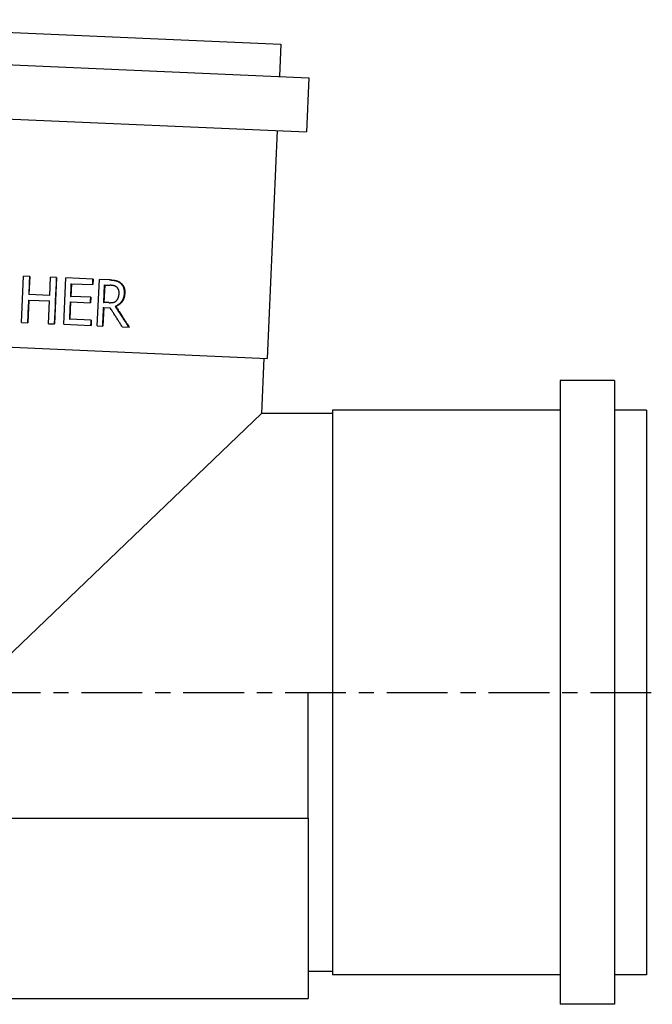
# Model space of a CAD drawing. Extents: x -0.04 to 9.92, y -2.42 to 5.22.
# Tile 11 of 11: x 5.01 to 9.92, y -2.42 to 5.22. Entities that reach past the tile are written whole.
import ezdxf

# ---------------------------------------------------------------- set-up
doc = ezdxf.new("R2010")
doc.units = 0
doc.header["$MEASUREMENT"] = 0
doc.linetypes.add('CHAIN', pattern=[0.7087, 0.4724, -0.0591, 0.1181, -0.0591])
doc.layers.get('0').update_dxf_attribs({"linetype": 'CONTINUOUS'})

msp = doc.modelspace()

# ---------------------------------------------------------------- linework, layer by layer
for p, q in [((2.6609, 5.2207), (7.0367, 5.0297)), ((2.4202, 4.981), (7.2556, 4.7699)), ((7.0367, 5.0297), (7.0258, 4.7799)), ((7.2556, 4.7699), (7.2372, 4.3503)), ((2.4018, 4.5614), (7.2372, 4.3503)), ((7.0075, 4.3603), (6.9303, 2.592)), ((5.0231, 2.871), (5.0388, 3.2307)), ((5.0862, 3.2286), (5.0388, 3.2307)), ((5.0862, 3.2286), (5.08, 3.0875)), ((5.2427, 3.0804), (5.2489, 3.2215)), ((5.2954, 3.2195), (5.2489, 3.2215)), ((5.2954, 3.2195), (5.2797, 2.8598)), ((5.3501, 2.8567), (5.3658, 3.2164)), ((5.5786, 3.2071), (5.3658, 3.2164)), ((5.4098, 3.1718), (5.4055, 3.0733)), ((5.4068, 3.172), (5.4098, 3.1718)), ((5.4098, 3.1718), (5.5768, 3.1645)), ((5.5786, 3.2071), (5.5768, 3.1645)), ((5.6114, 2.8453), (5.6271, 3.205)), ((5.7115, 3.2013), (5.6271, 3.205)), ((5.6649, 3.1619), (5.659, 3.0266)), ((5.669, 3.1617), (5.6631, 3.0265)), ((5.6649, 3.1619), (5.669, 3.1617)), ((5.669, 3.1617), (5.7121, 3.1598)), ((5.0786, 3.0876), (5.08, 3.0875)), ((5.2427, 3.0804), (5.08, 3.0875)), ((5.4025, 3.0735), (5.4055, 3.0733)), ((5.5614, 3.0665), (5.4055, 3.0733)), ((5.5614, 3.0665), (5.5595, 3.024)), ((5.0782, 3.045), (5.0705, 2.8689)), ((5.0767, 3.045), (5.0782, 3.045)), ((5.0782, 3.045), (5.2409, 3.0379)), ((5.2332, 2.8618), (5.2409, 3.0379)), ((5.4036, 3.0308), (5.3978, 2.8973)), ((5.4007, 3.0309), (5.4036, 3.0308)), ((5.4036, 3.0308), (5.5595, 3.024)), ((5.6614, 2.9865), (5.6552, 2.8434)), ((5.6573, 2.9867), (5.6614, 2.9865)), ((5.659, 3.0266), (5.6631, 3.0265)), ((5.6614, 2.9865), (5.711, 2.9844)), ((5.7012, 3.0248), (5.6631, 3.0265)), ((5.7498, 2.9961), (5.7544, 2.9959)), ((5.0231, 2.871), (5.0705, 2.8689)), ((5.2332, 2.8618), (5.2797, 2.8598)), ((5.3501, 2.8567), (5.5629, 2.8474)), ((5.3948, 2.8974), (5.3978, 2.8973)), ((5.5648, 2.89), (5.3978, 2.8973)), ((5.5648, 2.89), (5.5629, 2.8474)), ((5.6114, 2.8453), (5.6552, 2.8434)), ((5.8057, 2.8368), (5.8597, 2.8345)), ((2.5544, 2.783), (6.9303, 2.592)), ((6.9053, 2.5931), (6.8866, 2.165)), ((9.2075, 2.42), (9.2075, -2.42)), ((9.6275, 2.42), (9.2075, 2.42)), ((9.6275, 2.42), (9.6275, -2.42)), ((4.625, 0), (6.8866, 2.165)), ((7.4375, 2.165), (6.8866, 2.165)), ((7.4375, 2.19), (7.4375, -2.19)), ((9.2075, 2.19), (7.4375, 2.19)), ((9.8775, 2.19), (9.6275, 2.19)), ((9.8775, 2.19), (9.8775, -2.19)), ((7.25, -0.9764), (7.25, 0)), ((2.5, -0.9764), (7.25, -0.9764)), ((7.25, -0.9764), (7.25, -2.375)), ((7.4375, -2.165), (7.25, -2.165)), ((9.2075, -2.19), (7.4375, -2.19)), ((9.8775, -2.19), (9.6275, -2.19)), ((2.5, -2.375), (7.25, -2.375)), ((9.6275, -2.42), (9.2075, -2.42))]:
    msp.add_line(p, q)
at = {"linetype": 'CHAIN'}
msp.add_line((-0.045, 0), (9.9225, 0), dxfattribs=at)
for points in [[(5.0847, 3.2287), (5.0827, 3.1816), (5.0806, 3.1346), (5.0786, 3.0876)], [(5.293, 3.2196), (5.2877, 3.0997), (5.2825, 2.9798), (5.2773, 2.8599)], [(5.4068, 3.172), (5.4054, 3.1391), (5.4039, 3.1063), (5.4025, 3.0735)], [(5.0767, 3.045), (5.0741, 2.9864), (5.0716, 2.9277), (5.069, 2.869)], [(5.4007, 3.0309), (5.3987, 2.9864), (5.3968, 2.9419), (5.3948, 2.8974)], [(5.6573, 2.9867), (5.6552, 2.939), (5.6531, 2.8913), (5.651, 2.8436)]]:
    msp.add_open_spline(points, degree=3)
for points, knots in [([(5.5749, 3.2073), (5.5748, 3.2049), (5.5747, 3.2025), (5.5746, 3.2002), (5.5746, 3.1996), (5.5746, 3.199), (5.5745, 3.1984), (5.5745, 3.1972), (5.5744, 3.196), (5.5744, 3.1948), (5.5743, 3.1931), (5.5742, 3.1913), (5.5742, 3.1895), (5.5741, 3.1889), (5.5741, 3.1883), (5.5741, 3.1878), (5.574, 3.186), (5.5739, 3.1842), (5.5739, 3.1824), (5.5738, 3.1813), (5.5737, 3.1801), (5.5737, 3.1789), (5.5737, 3.1783), (5.5736, 3.1777), (5.5736, 3.1771), (5.5734, 3.173), (5.5733, 3.1688), (5.5731, 3.1647)], [0, 0, 0, 0, 0.0180311, 0.0180311, 0.0180311, 0.0225389, 0.0225389, 0.0225389, 0.0315545, 0.0315545, 0.0315545, 0.0450778, 0.0450778, 0.0450778, 0.0495856, 0.0495856, 0.0495856, 0.0631089, 0.0631089, 0.0631089, 0.0721245, 0.0721245, 0.0721245, 0.0766323, 0.0766323, 0.0766323, 0.1081867, 0.1081867, 0.1081867, 0.1081867]), ([(5.7072, 3.2015), (5.7103, 3.2014), (5.7133, 3.2012), (5.7162, 3.201), (5.7184, 3.2009), (5.7205, 3.2007), (5.7226, 3.2005), (5.7233, 3.2005), (5.724, 3.2004), (5.7247, 3.2004), (5.726, 3.2002), (5.7274, 3.2001), (5.7287, 3.2), (5.7293, 3.1999), (5.73, 3.1998), (5.7307, 3.1998), (5.732, 3.1996), (5.7332, 3.1995), (5.7345, 3.1993), (5.7351, 3.1992), (5.7357, 3.1992), (5.7364, 3.1991), (5.7376, 3.1989), (5.7388, 3.1987), (5.74, 3.1986), (5.7406, 3.1985), (5.7412, 3.1984), (5.7418, 3.1983), (5.7426, 3.1982), (5.7435, 3.198), (5.7444, 3.1979), (5.7446, 3.1978), (5.7449, 3.1978), (5.7452, 3.1977), (5.7458, 3.1976), (5.7463, 3.1975), (5.7469, 3.1974), (5.7472, 3.1974), (5.7474, 3.1973), (5.7477, 3.1973), (5.7481, 3.1972), (5.7485, 3.1971), (5.7489, 3.197), (5.7491, 3.197), (5.7492, 3.197), (5.7493, 3.197), (5.7496, 3.1969), (5.7499, 3.1968), (5.7501, 3.1968), (5.7503, 3.1968), (5.7504, 3.1967), (5.7505, 3.1967), (5.7507, 3.1967), (5.7509, 3.1966), (5.7511, 3.1966), (5.7513, 3.1965), (5.7515, 3.1965), (5.7517, 3.1965), (5.7518, 3.1964), (5.7518, 3.1964), (5.7519, 3.1964), (5.752, 3.1964), (5.7522, 3.1964), (5.7523, 3.1963), (5.7524, 3.1963), (5.7524, 3.1963), (5.7525, 3.1963), (5.7526, 3.1963), (5.7527, 3.1962), (5.7529, 3.1962), (5.7529, 3.1962), (5.753, 3.1962), (5.7531, 3.1962), (5.7532, 3.1961), (5.7533, 3.1961), (5.7534, 3.1961), (5.7535, 3.1961), (5.7536, 3.196), (5.7536, 3.196), (5.7538, 3.196), (5.7539, 3.196), (5.754, 3.1959), (5.7541, 3.1959), (5.7541, 3.1959), (5.7542, 3.1959), (5.7543, 3.1959), (5.7545, 3.1958), (5.7546, 3.1958), (5.7547, 3.1958), (5.7547, 3.1958), (5.7548, 3.1958), (5.7549, 3.1957), (5.755, 3.1957), (5.7552, 3.1957), (5.7552, 3.1956), (5.7553, 3.1956), (5.7553, 3.1956), (5.7555, 3.1956), (5.7557, 3.1955), (5.7559, 3.1955), (5.756, 3.1954), (5.7562, 3.1954), (5.7563, 3.1954), (5.7565, 3.1953), (5.7568, 3.1952), (5.7571, 3.1952), (5.7572, 3.1951), (5.7573, 3.1951), (5.7574, 3.195), (5.7578, 3.1949), (5.7582, 3.1948), (5.7586, 3.1947), (5.7588, 3.1946), (5.7591, 3.1946), (5.7593, 3.1945), (5.7598, 3.1943), (5.7603, 3.1942), (5.7608, 3.194), (5.761, 3.1939), (5.7613, 3.1938), (5.7615, 3.1937), (5.7623, 3.1935), (5.763, 3.1932), (5.7638, 3.1929), (5.7643, 3.1928), (5.7647, 3.1926), (5.7652, 3.1924), (5.7662, 3.192), (5.7672, 3.1916), (5.7682, 3.1911), (5.7686, 3.1909), (5.7691, 3.1907), (5.7696, 3.1905), (5.771, 3.1898), (5.7725, 3.189), (5.7739, 3.1883), (5.7748, 3.1878), (5.7758, 3.1872), (5.7767, 3.1867), (5.7786, 3.1855), (5.7804, 3.1843), (5.7823, 3.1831), (5.7841, 3.1818), (5.7859, 3.1804), (5.7877, 3.179)], [0, 0, 0, 0, 0.166667, 0.166667, 0.166667, 0.291667, 0.291667, 0.291667, 0.333333, 0.333333, 0.333333, 0.416667, 0.416667, 0.416667, 0.458333, 0.458333, 0.458333, 0.541667, 0.541667, 0.541667, 0.583333, 0.583333, 0.583333, 0.666667, 0.666667, 0.666667, 0.708333, 0.708333, 0.708333, 0.770833, 0.770833, 0.770833, 0.791667, 0.791667, 0.791667, 0.833333, 0.833333, 0.833333, 0.854167, 0.854167, 0.854167, 0.885417, 0.885417, 0.885417, 0.895833, 0.895833, 0.895833, 0.916667, 0.916667, 0.916667, 0.927083, 0.927083, 0.927083, 0.942708, 0.942708, 0.942708, 0.958333, 0.958333, 0.958333, 0.963542, 0.963542, 0.963542, 0.973958, 0.973958, 0.973958, 0.979167, 0.979167, 0.979167, 0.989583, 0.989583, 0.989583, 0.994792, 0.994792, 0.994792, 1.005208, 1.005208, 1.005208, 1.010417, 1.010417, 1.010417, 1.020833, 1.020833, 1.020833, 1.026042, 1.026042, 1.026042, 1.036458, 1.036458, 1.036458, 1.041667, 1.041667, 1.041667, 1.052083, 1.052083, 1.052083, 1.057292, 1.057292, 1.057292, 1.072917, 1.072917, 1.072917, 1.083333, 1.083333, 1.083333, 1.104167, 1.104167, 1.104167, 1.114583, 1.114583, 1.114583, 1.145833, 1.145833, 1.145833, 1.166667, 1.166667, 1.166667, 1.208333, 1.208333, 1.208333, 1.229167, 1.229167, 1.229167, 1.291667, 1.291667, 1.291667, 1.333333, 1.333333, 1.333333, 1.416667, 1.416667, 1.416667, 1.458333, 1.458333, 1.458333, 1.583333, 1.583333, 1.583333, 1.666667, 1.666667, 1.666667, 1.833333, 1.833333, 1.833333, 2, 2, 2, 2]), ([(5.7115, 3.2013), (5.7146, 3.2012), (5.7176, 3.201), (5.7206, 3.2008), (5.7227, 3.2007), (5.7249, 3.2005), (5.727, 3.2003), (5.7291, 3.2002), (5.7311, 3.2), (5.7331, 3.1998), (5.7338, 3.1997), (5.7344, 3.1996), (5.7351, 3.1996), (5.7364, 3.1994), (5.7377, 3.1993), (5.7389, 3.1991), (5.7396, 3.199), (5.7402, 3.199), (5.7408, 3.1989), (5.742, 3.1987), (5.7433, 3.1985), (5.7445, 3.1984), (5.7451, 3.1983), (5.7456, 3.1982), (5.7462, 3.1981), (5.7471, 3.198), (5.748, 3.1978), (5.7488, 3.1977), (5.7497, 3.1975), (5.7505, 3.1974), (5.7514, 3.1972), (5.7521, 3.1971), (5.7528, 3.197), (5.7534, 3.1968), (5.7536, 3.1968), (5.7537, 3.1968), (5.7538, 3.1968), (5.7542, 3.1967), (5.7546, 3.1966), (5.755, 3.1965), (5.7553, 3.1965), (5.7556, 3.1964), (5.7558, 3.1963), (5.7562, 3.1963), (5.7566, 3.1962), (5.757, 3.1961), (5.7571, 3.1961), (5.7573, 3.196), (5.7574, 3.196), (5.7577, 3.1959), (5.7579, 3.1959), (5.7582, 3.1958), (5.7583, 3.1958), (5.7584, 3.1958), (5.7585, 3.1957), (5.7587, 3.1957), (5.7589, 3.1957), (5.7591, 3.1956), (5.7592, 3.1956), (5.7592, 3.1956), (5.7593, 3.1956), (5.7594, 3.1955), (5.7596, 3.1955), (5.7597, 3.1955), (5.7598, 3.1954), (5.7598, 3.1954), (5.7599, 3.1954), (5.7601, 3.1954), (5.7603, 3.1953), (5.7605, 3.1953), (5.7606, 3.1952), (5.7607, 3.1952), (5.7608, 3.1952), (5.7611, 3.1951), (5.7613, 3.195), (5.7616, 3.195), (5.7617, 3.1949), (5.7618, 3.1949), (5.762, 3.1948), (5.7624, 3.1947), (5.7627, 3.1946), (5.7631, 3.1945), (5.7634, 3.1944), (5.7636, 3.1944), (5.7639, 3.1943), (5.7644, 3.1941), (5.7649, 3.194), (5.7654, 3.1938), (5.7656, 3.1937), (5.7659, 3.1936), (5.7661, 3.1935), (5.7669, 3.1933), (5.7676, 3.193), (5.7683, 3.1927), (5.7688, 3.1926), (5.7693, 3.1924), (5.7698, 3.1922), (5.7708, 3.1918), (5.7718, 3.1914), (5.7727, 3.1909), (5.7732, 3.1907), (5.7737, 3.1905), (5.7742, 3.1903), (5.7757, 3.1896), (5.7771, 3.1888), (5.7785, 3.1881), (5.7795, 3.1875), (5.7804, 3.187), (5.7814, 3.1865), (5.7832, 3.1853), (5.7851, 3.1841), (5.7869, 3.1829), (5.7888, 3.1816), (5.7906, 3.1802), (5.7924, 3.1788)], [0, 0, 0, 0, 0.166667, 0.166667, 0.166667, 0.291667, 0.291667, 0.291667, 0.416667, 0.416667, 0.416667, 0.458333, 0.458333, 0.458333, 0.541667, 0.541667, 0.541667, 0.583333, 0.583333, 0.583333, 0.666667, 0.666667, 0.666667, 0.708333, 0.708333, 0.708333, 0.770833, 0.770833, 0.770833, 0.833333, 0.833333, 0.833333, 0.885417, 0.885417, 0.885417, 0.895833, 0.895833, 0.895833, 0.927083, 0.927083, 0.927083, 0.947917, 0.947917, 0.947917, 0.979167, 0.979167, 0.979167, 0.989583, 0.989583, 0.989583, 1.010417, 1.010417, 1.010417, 1.020833, 1.020833, 1.020833, 1.036458, 1.036458, 1.036458, 1.041667, 1.041667, 1.041667, 1.052083, 1.052083, 1.052083, 1.057292, 1.057292, 1.057292, 1.072917, 1.072917, 1.072917, 1.083333, 1.083333, 1.083333, 1.104167, 1.104167, 1.104167, 1.114583, 1.114583, 1.114583, 1.145833, 1.145833, 1.145833, 1.166667, 1.166667, 1.166667, 1.208333, 1.208333, 1.208333, 1.229167, 1.229167, 1.229167, 1.291667, 1.291667, 1.291667, 1.333333, 1.333333, 1.333333, 1.416667, 1.416667, 1.416667, 1.458333, 1.458333, 1.458333, 1.583333, 1.583333, 1.583333, 1.666667, 1.666667, 1.666667, 1.833333, 1.833333, 1.833333, 2, 2, 2, 2]), ([(5.7627, 3.1453), (5.7617, 3.1461), (5.7607, 3.1469), (5.7597, 3.1476), (5.7587, 3.1483), (5.7576, 3.149), (5.7565, 3.1496), (5.7551, 3.1505), (5.7537, 3.1512), (5.7523, 3.1519), (5.752, 3.152), (5.7517, 3.1522), (5.7514, 3.1523), (5.7508, 3.1526), (5.7502, 3.1529), (5.7496, 3.1531), (5.7493, 3.1532), (5.749, 3.1534), (5.7487, 3.1535), (5.7482, 3.1537), (5.7477, 3.1538), (5.7473, 3.154), (5.7468, 3.1542), (5.7463, 3.1544), (5.7459, 3.1545), (5.7454, 3.1547), (5.7449, 3.1548), (5.7444, 3.155), (5.7442, 3.1551), (5.7441, 3.1551), (5.7439, 3.1552), (5.7437, 3.1552), (5.7434, 3.1553), (5.7432, 3.1554), (5.7431, 3.1554), (5.743, 3.1554), (5.7429, 3.1554), (5.7426, 3.1556), (5.7422, 3.1557), (5.7418, 3.1558), (5.7417, 3.1558), (5.7416, 3.1558), (5.7414, 3.1559), (5.7412, 3.1559), (5.7409, 3.156), (5.7407, 3.1561), (5.7404, 3.1561), (5.7402, 3.1562), (5.7399, 3.1563), (5.7397, 3.1563), (5.7396, 3.1563), (5.7394, 3.1564), (5.739, 3.1565), (5.7387, 3.1566), (5.7383, 3.1566), (5.7381, 3.1567), (5.738, 3.1567), (5.7378, 3.1568), (5.7374, 3.1568), (5.7371, 3.1569), (5.7367, 3.157), (5.7365, 3.157), (5.7363, 3.1571), (5.7361, 3.1571), (5.7356, 3.1572), (5.735, 3.1573), (5.7344, 3.1574), (5.7341, 3.1575), (5.7337, 3.1576), (5.7333, 3.1576), (5.7325, 3.1578), (5.7317, 3.1579), (5.7309, 3.158), (5.7305, 3.1581), (5.7301, 3.1582), (5.7297, 3.1582), (5.7285, 3.1584), (5.7272, 3.1586), (5.726, 3.1587), (5.7251, 3.1588), (5.7242, 3.1589), (5.7233, 3.159), (5.7216, 3.1592), (5.7198, 3.1593), (5.7179, 3.1595), (5.716, 3.1596), (5.7141, 3.1597), (5.7121, 3.1598)], [0, 0, 0, 0, 0.166667, 0.166667, 0.166667, 0.333333, 0.333333, 0.333333, 0.541667, 0.541667, 0.541667, 0.583333, 0.583333, 0.583333, 0.666667, 0.666667, 0.666667, 0.708333, 0.708333, 0.708333, 0.770833, 0.770833, 0.770833, 0.833333, 0.833333, 0.833333, 0.895833, 0.895833, 0.895833, 0.916667, 0.916667, 0.916667, 0.947917, 0.947917, 0.947917, 0.958333, 0.958333, 0.958333, 1.005208, 1.005208, 1.005208, 1.020833, 1.020833, 1.020833, 1.052083, 1.052083, 1.052083, 1.083333, 1.083333, 1.083333, 1.104167, 1.104167, 1.104167, 1.145833, 1.145833, 1.145833, 1.166667, 1.166667, 1.166667, 1.208333, 1.208333, 1.208333, 1.229167, 1.229167, 1.229167, 1.291667, 1.291667, 1.291667, 1.333333, 1.333333, 1.333333, 1.416667, 1.416667, 1.416667, 1.458333, 1.458333, 1.458333, 1.583333, 1.583333, 1.583333, 1.666667, 1.666667, 1.666667, 1.833333, 1.833333, 1.833333, 2, 2, 2, 2]), ([(5.7808, 3.0967), (5.7809, 3.0984), (5.7809, 3.1001), (5.7809, 3.1018), (5.7809, 3.1035), (5.7808, 3.1051), (5.7807, 3.1068), (5.7806, 3.1088), (5.7804, 3.1108), (5.7801, 3.1127), (5.78, 3.1131), (5.78, 3.1135), (5.7799, 3.1138), (5.7798, 3.1146), (5.7796, 3.1154), (5.7795, 3.1161), (5.7794, 3.1165), (5.7793, 3.1169), (5.7792, 3.1172), (5.7791, 3.1178), (5.779, 3.1183), (5.7789, 3.1189), (5.7787, 3.1194), (5.7786, 3.12), (5.7784, 3.1205), (5.7783, 3.121), (5.7781, 3.1216), (5.778, 3.1221), (5.7779, 3.1223), (5.7779, 3.1224), (5.7778, 3.1226), (5.7777, 3.1229), (5.7776, 3.1231), (5.7776, 3.1234), (5.7775, 3.1235), (5.7775, 3.1236), (5.7775, 3.1237), (5.7773, 3.1241), (5.7772, 3.1244), (5.7771, 3.1248), (5.777, 3.125), (5.777, 3.1251), (5.7769, 3.1252), (5.7768, 3.1255), (5.7767, 3.1257), (5.7766, 3.126), (5.7766, 3.1262), (5.7765, 3.1265), (5.7764, 3.1267), (5.7763, 3.1269), (5.7762, 3.1271), (5.7761, 3.1272), (5.776, 3.1276), (5.7759, 3.1279), (5.7757, 3.1282), (5.7757, 3.1284), (5.7756, 3.1285), (5.7755, 3.1287), (5.7754, 3.129), (5.7752, 3.1293), (5.7751, 3.1297), (5.775, 3.1298), (5.7749, 3.13), (5.7748, 3.1301), (5.7746, 3.1306), (5.7743, 3.1311), (5.7741, 3.1315), (5.7739, 3.1319), (5.7738, 3.1322), (5.7736, 3.1325), (5.7732, 3.1331), (5.7729, 3.1337), (5.7725, 3.1343), (5.7723, 3.1346), (5.7721, 3.1349), (5.7719, 3.1351), (5.7713, 3.136), (5.7707, 3.1369), (5.7701, 3.1377), (5.7697, 3.1383), (5.7692, 3.1388), (5.7688, 3.1393), (5.7679, 3.1404), (5.7669, 3.1414), (5.7659, 3.1424), (5.7649, 3.1434), (5.7638, 3.1444), (5.7627, 3.1453)], [0, 0, 0, 0, 0.166667, 0.166667, 0.166667, 0.333333, 0.333333, 0.333333, 0.541667, 0.541667, 0.541667, 0.583333, 0.583333, 0.583333, 0.666667, 0.666667, 0.666667, 0.708333, 0.708333, 0.708333, 0.770833, 0.770833, 0.770833, 0.833333, 0.833333, 0.833333, 0.895833, 0.895833, 0.895833, 0.916667, 0.916667, 0.916667, 0.947917, 0.947917, 0.947917, 0.958333, 0.958333, 0.958333, 1.005208, 1.005208, 1.005208, 1.020833, 1.020833, 1.020833, 1.052083, 1.052083, 1.052083, 1.083333, 1.083333, 1.083333, 1.104167, 1.104167, 1.104167, 1.145833, 1.145833, 1.145833, 1.166667, 1.166667, 1.166667, 1.208333, 1.208333, 1.208333, 1.229167, 1.229167, 1.229167, 1.291667, 1.291667, 1.291667, 1.333333, 1.333333, 1.333333, 1.416667, 1.416667, 1.416667, 1.458333, 1.458333, 1.458333, 1.583333, 1.583333, 1.583333, 1.666667, 1.666667, 1.666667, 1.833333, 1.833333, 1.833333, 2, 2, 2, 2]), ([(5.7877, 3.179), (5.7895, 3.1775), (5.7912, 3.176), (5.7929, 3.1745), (5.7941, 3.1733), (5.7953, 3.1721), (5.7965, 3.1709), (5.7969, 3.1705), (5.7972, 3.17), (5.7976, 3.1696), (5.7984, 3.1688), (5.7991, 3.1679), (5.7998, 3.167), (5.8002, 3.1666), (5.8006, 3.1662), (5.8009, 3.1657), (5.8016, 3.1648), (5.8023, 3.1639), (5.803, 3.163), (5.8033, 3.1626), (5.8036, 3.1621), (5.804, 3.1616), (5.8046, 3.1607), (5.8053, 3.1598), (5.8059, 3.1588), (5.8062, 3.1583), (5.8065, 3.1578), (5.8068, 3.1573), (5.8073, 3.1566), (5.8077, 3.1559), (5.8081, 3.1551), (5.8083, 3.1549), (5.8084, 3.1546), (5.8086, 3.1544), (5.8088, 3.1539), (5.8091, 3.1533), (5.8094, 3.1528), (5.8095, 3.1526), (5.8097, 3.1523), (5.8098, 3.1521), (5.81, 3.1517), (5.8102, 3.1513), (5.8104, 3.1509), (5.8105, 3.1508), (5.8105, 3.1506), (5.8106, 3.1505), (5.8107, 3.1502), (5.8109, 3.15), (5.811, 3.1497), (5.8111, 3.1496), (5.8111, 3.1495), (5.8112, 3.1493), (5.8113, 3.1491), (5.8114, 3.1489), (5.8115, 3.1487), (5.8116, 3.1485), (5.8117, 3.1483), (5.8118, 3.1481), (5.8118, 3.1481), (5.8118, 3.148), (5.8119, 3.1479), (5.8119, 3.1478), (5.812, 3.1477), (5.812, 3.1475), (5.8121, 3.1475), (5.8121, 3.1474), (5.8121, 3.1473), (5.8122, 3.1472), (5.8123, 3.1471), (5.8123, 3.1469), (5.8124, 3.1469), (5.8124, 3.1468), (5.8124, 3.1467), (5.8125, 3.1466), (5.8125, 3.1464), (5.8126, 3.1463), (5.8126, 3.1462), (5.8127, 3.1462), (5.8127, 3.1461), (5.8127, 3.146), (5.8128, 3.1458), (5.8129, 3.1457), (5.8129, 3.1456), (5.8129, 3.1456), (5.813, 3.1455), (5.813, 3.1454), (5.8131, 3.1452), (5.8131, 3.1451), (5.8132, 3.145), (5.8132, 3.1449), (5.8132, 3.1449), (5.8133, 3.1447), (5.8133, 3.1446), (5.8134, 3.1445), (5.8134, 3.1444), (5.8134, 3.1443), (5.8135, 3.1443), (5.8136, 3.144), (5.8136, 3.1438), (5.8137, 3.1436), (5.8138, 3.1435), (5.8138, 3.1433), (5.8139, 3.1432), (5.814, 3.1429), (5.8141, 3.1426), (5.8142, 3.1424), (5.8143, 3.1422), (5.8143, 3.1421), (5.8144, 3.1419), (5.8145, 3.1415), (5.8147, 3.1411), (5.8148, 3.1406), (5.8149, 3.1404), (5.815, 3.1401), (5.8151, 3.1398), (5.8153, 3.1392), (5.8155, 3.1386), (5.8157, 3.138), (5.8158, 3.1377), (5.8159, 3.1374), (5.816, 3.1371), (5.8162, 3.1362), (5.8165, 3.1353), (5.8167, 3.1344), (5.8169, 3.1338), (5.8171, 3.1332), (5.8172, 3.1325), (5.8175, 3.1313), (5.8178, 3.13), (5.818, 3.1287), (5.8182, 3.1281), (5.8183, 3.1274), (5.8184, 3.1268), (5.8187, 3.1248), (5.819, 3.1228), (5.8193, 3.1208), (5.8194, 3.1194), (5.8196, 3.118), (5.8197, 3.1166), (5.8199, 3.1138), (5.8201, 3.1109), (5.8201, 3.1079), (5.8201, 3.1049), (5.8201, 3.1019), (5.82, 3.0987)], [0, 0, 0, 0, 0.166667, 0.166667, 0.166667, 0.291667, 0.291667, 0.291667, 0.333333, 0.333333, 0.333333, 0.416667, 0.416667, 0.416667, 0.458333, 0.458333, 0.458333, 0.541667, 0.541667, 0.541667, 0.583333, 0.583333, 0.583333, 0.666667, 0.666667, 0.666667, 0.708333, 0.708333, 0.708333, 0.770833, 0.770833, 0.770833, 0.791667, 0.791667, 0.791667, 0.833333, 0.833333, 0.833333, 0.854167, 0.854167, 0.854167, 0.885417, 0.885417, 0.885417, 0.895833, 0.895833, 0.895833, 0.916667, 0.916667, 0.916667, 0.927083, 0.927083, 0.927083, 0.942708, 0.942708, 0.942708, 0.958333, 0.958333, 0.958333, 0.963542, 0.963542, 0.963542, 0.973958, 0.973958, 0.973958, 0.979167, 0.979167, 0.979167, 0.989583, 0.989583, 0.989583, 0.994792, 0.994792, 0.994792, 1.005208, 1.005208, 1.005208, 1.010417, 1.010417, 1.010417, 1.020833, 1.020833, 1.020833, 1.026042, 1.026042, 1.026042, 1.036458, 1.036458, 1.036458, 1.041667, 1.041667, 1.041667, 1.052083, 1.052083, 1.052083, 1.057292, 1.057292, 1.057292, 1.072917, 1.072917, 1.072917, 1.083333, 1.083333, 1.083333, 1.104167, 1.104167, 1.104167, 1.114583, 1.114583, 1.114583, 1.145833, 1.145833, 1.145833, 1.166667, 1.166667, 1.166667, 1.208333, 1.208333, 1.208333, 1.229167, 1.229167, 1.229167, 1.291667, 1.291667, 1.291667, 1.333333, 1.333333, 1.333333, 1.416667, 1.416667, 1.416667, 1.458333, 1.458333, 1.458333, 1.583333, 1.583333, 1.583333, 1.666667, 1.666667, 1.666667, 1.833333, 1.833333, 1.833333, 2, 2, 2, 2]), ([(5.7924, 3.1788), (5.7942, 3.1773), (5.7959, 3.1758), (5.7976, 3.1743), (5.7988, 3.1731), (5.8, 3.1719), (5.8012, 3.1707), (5.8024, 3.1694), (5.8035, 3.1681), (5.8046, 3.1668), (5.805, 3.1664), (5.8053, 3.166), (5.8057, 3.1655), (5.8064, 3.1646), (5.8071, 3.1637), (5.8077, 3.1628), (5.8081, 3.1624), (5.8084, 3.1619), (5.8087, 3.1614), (5.8094, 3.1605), (5.81, 3.1595), (5.8107, 3.1586), (5.811, 3.1581), (5.8113, 3.1576), (5.8116, 3.1571), (5.812, 3.1564), (5.8125, 3.1557), (5.8129, 3.1549), (5.8134, 3.1542), (5.8138, 3.1534), (5.8142, 3.1526), (5.8145, 3.152), (5.8149, 3.1513), (5.8152, 3.1507), (5.8153, 3.1506), (5.8153, 3.1504), (5.8154, 3.1503), (5.8156, 3.1499), (5.8158, 3.1495), (5.816, 3.1491), (5.8161, 3.1489), (5.8163, 3.1486), (5.8164, 3.1483), (5.8166, 3.1479), (5.8168, 3.1475), (5.8169, 3.1471), (5.817, 3.147), (5.8171, 3.1468), (5.8171, 3.1467), (5.8173, 3.1464), (5.8174, 3.1462), (5.8175, 3.1459), (5.8176, 3.1458), (5.8176, 3.1456), (5.8177, 3.1455), (5.8178, 3.1453), (5.8179, 3.1451), (5.8179, 3.1449), (5.818, 3.1448), (5.818, 3.1447), (5.818, 3.1447), (5.8181, 3.1445), (5.8181, 3.1444), (5.8182, 3.1443), (5.8182, 3.1442), (5.8183, 3.1441), (5.8183, 3.144), (5.8184, 3.1438), (5.8185, 3.1436), (5.8185, 3.1434), (5.8186, 3.1433), (5.8186, 3.1431), (5.8187, 3.143), (5.8188, 3.1427), (5.8189, 3.1424), (5.819, 3.1421), (5.8191, 3.142), (5.8191, 3.1419), (5.8192, 3.1417), (5.8193, 3.1413), (5.8195, 3.1409), (5.8197, 3.1404), (5.8198, 3.1401), (5.8199, 3.1399), (5.82, 3.1396), (5.8201, 3.139), (5.8203, 3.1384), (5.8205, 3.1378), (5.8206, 3.1375), (5.8207, 3.1372), (5.8208, 3.1369), (5.8211, 3.136), (5.8213, 3.1351), (5.8216, 3.1342), (5.8217, 3.1336), (5.8219, 3.1329), (5.822, 3.1323), (5.8223, 3.1311), (5.8226, 3.1298), (5.8229, 3.1285), (5.823, 3.1279), (5.8231, 3.1272), (5.8232, 3.1266), (5.8236, 3.1246), (5.8239, 3.1226), (5.8241, 3.1206), (5.8243, 3.1192), (5.8244, 3.1178), (5.8245, 3.1164), (5.8248, 3.1136), (5.8249, 3.1107), (5.8249, 3.1077), (5.825, 3.1047), (5.825, 3.1017), (5.8248, 3.0985)], [0, 0, 0, 0, 0.166667, 0.166667, 0.166667, 0.291667, 0.291667, 0.291667, 0.416667, 0.416667, 0.416667, 0.458333, 0.458333, 0.458333, 0.541667, 0.541667, 0.541667, 0.583333, 0.583333, 0.583333, 0.666667, 0.666667, 0.666667, 0.708333, 0.708333, 0.708333, 0.770833, 0.770833, 0.770833, 0.833333, 0.833333, 0.833333, 0.885417, 0.885417, 0.885417, 0.895833, 0.895833, 0.895833, 0.927083, 0.927083, 0.927083, 0.947917, 0.947917, 0.947917, 0.979167, 0.979167, 0.979167, 0.989583, 0.989583, 0.989583, 1.010417, 1.010417, 1.010417, 1.020833, 1.020833, 1.020833, 1.036458, 1.036458, 1.036458, 1.041667, 1.041667, 1.041667, 1.052083, 1.052083, 1.052083, 1.057292, 1.057292, 1.057292, 1.072917, 1.072917, 1.072917, 1.083333, 1.083333, 1.083333, 1.104167, 1.104167, 1.104167, 1.114583, 1.114583, 1.114583, 1.145833, 1.145833, 1.145833, 1.166667, 1.166667, 1.166667, 1.208333, 1.208333, 1.208333, 1.229167, 1.229167, 1.229167, 1.291667, 1.291667, 1.291667, 1.333333, 1.333333, 1.333333, 1.416667, 1.416667, 1.416667, 1.458333, 1.458333, 1.458333, 1.583333, 1.583333, 1.583333, 1.666667, 1.666667, 1.666667, 1.833333, 1.833333, 1.833333, 2, 2, 2, 2]), ([(5.5577, 3.0667), (5.5577, 3.0655), (5.5576, 3.0643), (5.5576, 3.0631), (5.5575, 3.062), (5.5575, 3.0608), (5.5574, 3.0596), (5.5574, 3.059), (5.5574, 3.0584), (5.5573, 3.0578), (5.5573, 3.056), (5.5572, 3.0543), (5.5571, 3.0525), (5.557, 3.0495), (5.5568, 3.0466), (5.5567, 3.0436), (5.5567, 3.043), (5.5567, 3.0424), (5.5566, 3.0419), (5.5566, 3.0407), (5.5565, 3.0395), (5.5565, 3.0383), (5.5565, 3.0377), (5.5564, 3.0371), (5.5564, 3.0365), (5.5562, 3.0324), (5.556, 3.0283), (5.5559, 3.0241)], [0, 0, 0, 0, 0.0090156, 0.0090156, 0.0090156, 0.0180311, 0.0180311, 0.0180311, 0.0225389, 0.0225389, 0.0225389, 0.0360622, 0.0360622, 0.0360622, 0.0586011, 0.0586011, 0.0586011, 0.0631089, 0.0631089, 0.0631089, 0.0721245, 0.0721245, 0.0721245, 0.0766323, 0.0766323, 0.0766323, 0.1081867, 0.1081867, 0.1081867, 0.1081867]), ([(5.82, 3.0987), (5.8198, 3.0944), (5.8194, 3.0901), (5.8189, 3.086), (5.8185, 3.0829), (5.8181, 3.0799), (5.8175, 3.0769), (5.8173, 3.0759), (5.8171, 3.075), (5.8169, 3.074), (5.8165, 3.0721), (5.8161, 3.0702), (5.8156, 3.0683), (5.8153, 3.0673), (5.8151, 3.0664), (5.8148, 3.0655), (5.8143, 3.0637), (5.8137, 3.0618), (5.8131, 3.0601), (5.8128, 3.0592), (5.8125, 3.0583), (5.8122, 3.0574), (5.8115, 3.0557), (5.8109, 3.0539), (5.8101, 3.0523), (5.8098, 3.0514), (5.8094, 3.0506), (5.809, 3.0497), (5.8084, 3.0485), (5.8078, 3.0473), (5.8072, 3.0461), (5.807, 3.0457), (5.8068, 3.0453), (5.8066, 3.0449), (5.8062, 3.0441), (5.8058, 3.0433), (5.8053, 3.0425), (5.8051, 3.0421), (5.8049, 3.0417), (5.8046, 3.0413), (5.8043, 3.0407), (5.804, 3.0402), (5.8036, 3.0396), (5.8035, 3.0394), (5.8034, 3.0392), (5.8033, 3.039), (5.803, 3.0387), (5.8028, 3.0383), (5.8025, 3.0379), (5.8024, 3.0377), (5.8023, 3.0375), (5.8022, 3.0373), (5.8019, 3.037), (5.8017, 3.0366), (5.8014, 3.0362), (5.8013, 3.036), (5.8012, 3.0359), (5.8011, 3.0357), (5.8009, 3.0354), (5.8007, 3.0351), (5.8005, 3.0348), (5.8003, 3.0346), (5.8001, 3.0343), (5.7999, 3.034), (5.7999, 3.0339), (5.7998, 3.0339), (5.7997, 3.0338), (5.7996, 3.0336), (5.7995, 3.0334), (5.7993, 3.0332), (5.7993, 3.0331), (5.7992, 3.033), (5.7991, 3.033), (5.799, 3.0328), (5.7989, 3.0326), (5.7988, 3.0324), (5.7987, 3.0323), (5.7986, 3.0322), (5.7986, 3.0322), (5.7984, 3.0319), (5.7982, 3.0316), (5.798, 3.0314), (5.7978, 3.0312), (5.7977, 3.031), (5.7976, 3.0308), (5.7973, 3.0305), (5.797, 3.0301), (5.7967, 3.0298), (5.7966, 3.0296), (5.7965, 3.0294), (5.7963, 3.0293), (5.7961, 3.0289), (5.7958, 3.0286), (5.7955, 3.0283), (5.7954, 3.0281), (5.7952, 3.0279), (5.7951, 3.0277), (5.7947, 3.0272), (5.7942, 3.0267), (5.7938, 3.0262), (5.7935, 3.0259), (5.7932, 3.0256), (5.793, 3.0253), (5.7924, 3.0246), (5.7918, 3.024), (5.7912, 3.0233), (5.7909, 3.023), (5.7906, 3.0227), (5.7903, 3.0224), (5.7894, 3.0214), (5.7885, 3.0205), (5.7876, 3.0196), (5.7869, 3.019), (5.7863, 3.0184), (5.7857, 3.0178), (5.7844, 3.0167), (5.7831, 3.0155), (5.7818, 3.0144), (5.7811, 3.0139), (5.7805, 3.0133), (5.7798, 3.0128), (5.7778, 3.0112), (5.7757, 3.0096), (5.7735, 3.0082), (5.7721, 3.0072), (5.7706, 3.0063), (5.7691, 3.0054), (5.7661, 3.0035), (5.763, 3.0019), (5.7598, 3.0003), (5.7566, 2.9988), (5.7533, 2.9974), (5.7498, 2.9961)], [0, 0, 0, 0, 0.166667, 0.166667, 0.166667, 0.291667, 0.291667, 0.291667, 0.333333, 0.333333, 0.333333, 0.416667, 0.416667, 0.416667, 0.458333, 0.458333, 0.458333, 0.541667, 0.541667, 0.541667, 0.583333, 0.583333, 0.583333, 0.666667, 0.666667, 0.666667, 0.708333, 0.708333, 0.708333, 0.770833, 0.770833, 0.770833, 0.791667, 0.791667, 0.791667, 0.833333, 0.833333, 0.833333, 0.854167, 0.854167, 0.854167, 0.885417, 0.885417, 0.885417, 0.895833, 0.895833, 0.895833, 0.916667, 0.916667, 0.916667, 0.927083, 0.927083, 0.927083, 0.947917, 0.947917, 0.947917, 0.958333, 0.958333, 0.958333, 0.973958, 0.973958, 0.973958, 0.989583, 0.989583, 0.989583, 0.994792, 0.994792, 0.994792, 1.005208, 1.005208, 1.005208, 1.010417, 1.010417, 1.010417, 1.020833, 1.020833, 1.020833, 1.026042, 1.026042, 1.026042, 1.041667, 1.041667, 1.041667, 1.052083, 1.052083, 1.052083, 1.072917, 1.072917, 1.072917, 1.083333, 1.083333, 1.083333, 1.104167, 1.104167, 1.104167, 1.114583, 1.114583, 1.114583, 1.145833, 1.145833, 1.145833, 1.166667, 1.166667, 1.166667, 1.208333, 1.208333, 1.208333, 1.229167, 1.229167, 1.229167, 1.291667, 1.291667, 1.291667, 1.333333, 1.333333, 1.333333, 1.416667, 1.416667, 1.416667, 1.458333, 1.458333, 1.458333, 1.583333, 1.583333, 1.583333, 1.666667, 1.666667, 1.666667, 1.833333, 1.833333, 1.833333, 2, 2, 2, 2]), ([(5.8248, 3.0985), (5.8246, 3.0942), (5.8243, 3.0899), (5.8238, 3.0858), (5.8234, 3.0827), (5.8229, 3.0797), (5.8224, 3.0767), (5.8218, 3.0738), (5.8212, 3.0709), (5.8204, 3.0681), (5.8202, 3.0671), (5.8199, 3.0662), (5.8197, 3.0653), (5.8191, 3.0634), (5.8186, 3.0616), (5.818, 3.0598), (5.8177, 3.059), (5.8173, 3.0581), (5.817, 3.0572), (5.8164, 3.0554), (5.8157, 3.0537), (5.8149, 3.052), (5.8146, 3.0512), (5.8142, 3.0504), (5.8138, 3.0495), (5.8133, 3.0483), (5.8127, 3.0471), (5.812, 3.0459), (5.8118, 3.0455), (5.8116, 3.0451), (5.8114, 3.0447), (5.811, 3.0439), (5.8105, 3.0431), (5.8101, 3.0423), (5.8099, 3.0419), (5.8097, 3.0415), (5.8094, 3.0411), (5.809, 3.0403), (5.8085, 3.0396), (5.808, 3.0388), (5.8078, 3.0384), (5.8076, 3.0381), (5.8073, 3.0377), (5.807, 3.0371), (5.8066, 3.0366), (5.8062, 3.036), (5.8061, 3.0358), (5.806, 3.0356), (5.8058, 3.0355), (5.8056, 3.0351), (5.8053, 3.0347), (5.8051, 3.0344), (5.805, 3.0342), (5.8048, 3.034), (5.8047, 3.0338), (5.8044, 3.0335), (5.8042, 3.0331), (5.8039, 3.0327), (5.8038, 3.0326), (5.8037, 3.0324), (5.8035, 3.0322), (5.8033, 3.0319), (5.803, 3.0315), (5.8027, 3.0311), (5.8026, 3.031), (5.8024, 3.0308), (5.8023, 3.0306), (5.802, 3.0303), (5.8018, 3.0299), (5.8015, 3.0296), (5.8014, 3.0294), (5.8012, 3.0292), (5.8011, 3.0291), (5.8008, 3.0287), (5.8005, 3.0284), (5.8003, 3.028), (5.8001, 3.0279), (5.8, 3.0277), (5.7998, 3.0275), (5.7994, 3.027), (5.799, 3.0265), (5.7986, 3.026), (5.7983, 3.0257), (5.798, 3.0254), (5.7977, 3.025), (5.7971, 3.0244), (5.7965, 3.0238), (5.7959, 3.0231), (5.7956, 3.0228), (5.7953, 3.0225), (5.795, 3.0222), (5.7941, 3.0212), (5.7932, 3.0203), (5.7923, 3.0194), (5.7917, 3.0188), (5.791, 3.0182), (5.7904, 3.0176), (5.7891, 3.0164), (5.7878, 3.0153), (5.7865, 3.0142), (5.7858, 3.0136), (5.7852, 3.0131), (5.7845, 3.0126), (5.7824, 3.011), (5.7803, 3.0094), (5.7782, 3.008), (5.7767, 3.007), (5.7753, 3.0061), (5.7738, 3.0052), (5.7708, 3.0033), (5.7677, 3.0017), (5.7644, 3.0001), (5.7612, 2.9986), (5.7578, 2.9972), (5.7544, 2.9959)], [0, 0, 0, 0, 0.166667, 0.166667, 0.166667, 0.291667, 0.291667, 0.291667, 0.416667, 0.416667, 0.416667, 0.458333, 0.458333, 0.458333, 0.541667, 0.541667, 0.541667, 0.583333, 0.583333, 0.583333, 0.666667, 0.666667, 0.666667, 0.708333, 0.708333, 0.708333, 0.770833, 0.770833, 0.770833, 0.791667, 0.791667, 0.791667, 0.833333, 0.833333, 0.833333, 0.854167, 0.854167, 0.854167, 0.895833, 0.895833, 0.895833, 0.916667, 0.916667, 0.916667, 0.947917, 0.947917, 0.947917, 0.958333, 0.958333, 0.958333, 0.979167, 0.979167, 0.979167, 0.989583, 0.989583, 0.989583, 1.010417, 1.010417, 1.010417, 1.020833, 1.020833, 1.020833, 1.041667, 1.041667, 1.041667, 1.052083, 1.052083, 1.052083, 1.072917, 1.072917, 1.072917, 1.083333, 1.083333, 1.083333, 1.104167, 1.104167, 1.104167, 1.114583, 1.114583, 1.114583, 1.145833, 1.145833, 1.145833, 1.166667, 1.166667, 1.166667, 1.208333, 1.208333, 1.208333, 1.229167, 1.229167, 1.229167, 1.291667, 1.291667, 1.291667, 1.333333, 1.333333, 1.333333, 1.416667, 1.416667, 1.416667, 1.458333, 1.458333, 1.458333, 1.583333, 1.583333, 1.583333, 1.666667, 1.666667, 1.666667, 1.833333, 1.833333, 1.833333, 2, 2, 2, 2]), ([(5.7602, 3.0409), (5.7613, 3.042), (5.7624, 3.0431), (5.7634, 3.0442), (5.7644, 3.0453), (5.7653, 3.0465), (5.7662, 3.0477), (5.7674, 3.0492), (5.7684, 3.0508), (5.7694, 3.0525), (5.7696, 3.0528), (5.7698, 3.0531), (5.77, 3.0534), (5.7704, 3.0541), (5.7708, 3.0548), (5.7711, 3.0555), (5.7713, 3.0558), (5.7715, 3.0562), (5.7717, 3.0565), (5.772, 3.0572), (5.7724, 3.0579), (5.7727, 3.0586), (5.7729, 3.059), (5.773, 3.0594), (5.7732, 3.0597), (5.7734, 3.0603), (5.7737, 3.0608), (5.7739, 3.0614), (5.7741, 3.0618), (5.7743, 3.0623), (5.7745, 3.0628), (5.7747, 3.0633), (5.7749, 3.0638), (5.775, 3.0643), (5.7751, 3.0645), (5.7752, 3.0646), (5.7752, 3.0648), (5.7753, 3.0651), (5.7754, 3.0654), (5.7755, 3.0657), (5.7756, 3.0659), (5.7757, 3.0662), (5.7758, 3.0665), (5.7759, 3.0667), (5.7759, 3.0669), (5.776, 3.0671), (5.7762, 3.0677), (5.7764, 3.0683), (5.7765, 3.0689), (5.7767, 3.0693), (5.7768, 3.0697), (5.7769, 3.0702), (5.7771, 3.071), (5.7773, 3.0718), (5.7776, 3.0727), (5.7777, 3.0731), (5.7778, 3.0735), (5.7779, 3.0739), (5.7781, 3.0748), (5.7783, 3.0757), (5.7784, 3.0765), (5.7785, 3.077), (5.7786, 3.0774), (5.7787, 3.0779), (5.779, 3.0792), (5.7792, 3.0806), (5.7794, 3.082), (5.7795, 3.0829), (5.7797, 3.0838), (5.7798, 3.0848), (5.78, 3.0866), (5.7803, 3.0886), (5.7804, 3.0906), (5.7806, 3.0926), (5.7807, 3.0946), (5.7808, 3.0967)], [0, 0, 0, 0, 0.166667, 0.166667, 0.166667, 0.333333, 0.333333, 0.333333, 0.541667, 0.541667, 0.541667, 0.583333, 0.583333, 0.583333, 0.666667, 0.666667, 0.666667, 0.708333, 0.708333, 0.708333, 0.791667, 0.791667, 0.791667, 0.833333, 0.833333, 0.833333, 0.895833, 0.895833, 0.895833, 0.947917, 0.947917, 0.947917, 1.005208, 1.005208, 1.005208, 1.020833, 1.020833, 1.020833, 1.052083, 1.052083, 1.052083, 1.083333, 1.083333, 1.083333, 1.104167, 1.104167, 1.104167, 1.166667, 1.166667, 1.166667, 1.208333, 1.208333, 1.208333, 1.291667, 1.291667, 1.291667, 1.333333, 1.333333, 1.333333, 1.416667, 1.416667, 1.416667, 1.458333, 1.458333, 1.458333, 1.583333, 1.583333, 1.583333, 1.666667, 1.666667, 1.666667, 1.833333, 1.833333, 1.833333, 2, 2, 2, 2]), ([(5.7012, 3.0248), (5.7033, 3.0247), (5.7053, 3.0246), (5.7073, 3.0246), (5.7088, 3.0246), (5.7103, 3.0246), (5.7118, 3.0246), (5.7132, 3.0247), (5.7147, 3.0247), (5.7161, 3.0248), (5.7166, 3.0248), (5.717, 3.0248), (5.7175, 3.0248), (5.7185, 3.0249), (5.7194, 3.025), (5.7203, 3.025), (5.7208, 3.0251), (5.7212, 3.0251), (5.7217, 3.0251), (5.7226, 3.0252), (5.7235, 3.0253), (5.7244, 3.0254), (5.7249, 3.0254), (5.7253, 3.0255), (5.7257, 3.0255), (5.7264, 3.0256), (5.7271, 3.0257), (5.7277, 3.0258), (5.7284, 3.0259), (5.729, 3.026), (5.7297, 3.0261), (5.7302, 3.0262), (5.7308, 3.0262), (5.7313, 3.0263), (5.7314, 3.0264), (5.7315, 3.0264), (5.7316, 3.0264), (5.7321, 3.0265), (5.7326, 3.0266), (5.733, 3.0266), (5.7332, 3.0267), (5.7333, 3.0267), (5.7335, 3.0267), (5.7338, 3.0268), (5.7341, 3.0269), (5.7344, 3.0269), (5.7346, 3.0269), (5.7348, 3.027), (5.7349, 3.027), (5.7351, 3.027), (5.7352, 3.0271), (5.7354, 3.0271), (5.7355, 3.0271), (5.7357, 3.0272), (5.7358, 3.0272), (5.736, 3.0272), (5.7361, 3.0273), (5.7363, 3.0273), (5.7363, 3.0273), (5.7364, 3.0273), (5.7364, 3.0273), (5.7366, 3.0274), (5.7368, 3.0274), (5.7369, 3.0275), (5.737, 3.0275), (5.7371, 3.0275), (5.7372, 3.0275), (5.7374, 3.0276), (5.7376, 3.0276), (5.7378, 3.0277), (5.7379, 3.0277), (5.738, 3.0277), (5.7381, 3.0278), (5.7384, 3.0278), (5.7387, 3.0279), (5.739, 3.028), (5.7392, 3.0281), (5.7394, 3.0281), (5.7396, 3.0282), (5.74, 3.0283), (5.7404, 3.0284), (5.7408, 3.0286), (5.741, 3.0286), (5.7412, 3.0287), (5.7414, 3.0288), (5.7419, 3.029), (5.7425, 3.0292), (5.7431, 3.0294), (5.7435, 3.0295), (5.7438, 3.0297), (5.7442, 3.0299), (5.745, 3.0302), (5.7457, 3.0305), (5.7464, 3.0308), (5.7468, 3.031), (5.7471, 3.0312), (5.7475, 3.0314), (5.7486, 3.0319), (5.7496, 3.0325), (5.7507, 3.0332), (5.7514, 3.0336), (5.752, 3.034), (5.7527, 3.0345), (5.754, 3.0354), (5.7553, 3.0364), (5.7566, 3.0375), (5.7578, 3.0385), (5.7591, 3.0397), (5.7602, 3.0409)], [0, 0, 0, 0, 0.166667, 0.166667, 0.166667, 0.291667, 0.291667, 0.291667, 0.416667, 0.416667, 0.416667, 0.458333, 0.458333, 0.458333, 0.541667, 0.541667, 0.541667, 0.583333, 0.583333, 0.583333, 0.666667, 0.666667, 0.666667, 0.708333, 0.708333, 0.708333, 0.770833, 0.770833, 0.770833, 0.833333, 0.833333, 0.833333, 0.885417, 0.885417, 0.885417, 0.895833, 0.895833, 0.895833, 0.942708, 0.942708, 0.942708, 0.958333, 0.958333, 0.958333, 0.989583, 0.989583, 0.989583, 1.005208, 1.005208, 1.005208, 1.020833, 1.020833, 1.020833, 1.036458, 1.036458, 1.036458, 1.052083, 1.052083, 1.052083, 1.057292, 1.057292, 1.057292, 1.072917, 1.072917, 1.072917, 1.083333, 1.083333, 1.083333, 1.104167, 1.104167, 1.104167, 1.114583, 1.114583, 1.114583, 1.145833, 1.145833, 1.145833, 1.166667, 1.166667, 1.166667, 1.208333, 1.208333, 1.208333, 1.229167, 1.229167, 1.229167, 1.291667, 1.291667, 1.291667, 1.333333, 1.333333, 1.333333, 1.416667, 1.416667, 1.416667, 1.458333, 1.458333, 1.458333, 1.583333, 1.583333, 1.583333, 1.666667, 1.666667, 1.666667, 1.833333, 1.833333, 1.833333, 2, 2, 2, 2]), ([(5.8057, 2.8368), (5.8031, 2.8409), (5.8005, 2.845), (5.7979, 2.8491), (5.7953, 2.8532), (5.7927, 2.8573), (5.7901, 2.8614), (5.7888, 2.8635), (5.7875, 2.8655), (5.7862, 2.8676), (5.7836, 2.8717), (5.781, 2.8758), (5.7784, 2.8799), (5.7771, 2.8819), (5.7758, 2.884), (5.7745, 2.886), (5.7718, 2.8901), (5.7692, 2.8942), (5.7666, 2.8983), (5.7653, 2.9003), (5.764, 2.9024), (5.7626, 2.9044), (5.76, 2.9085), (5.7574, 2.9126), (5.7548, 2.9167), (5.7534, 2.9188), (5.7521, 2.9208), (5.7508, 2.9229), (5.7482, 2.927), (5.7455, 2.9311), (5.7429, 2.9352), (5.7416, 2.9372), (5.7402, 2.9393), (5.7389, 2.9413), (5.7349, 2.9475), (5.731, 2.9536), (5.727, 2.9598), (5.7217, 2.968), (5.7163, 2.9762), (5.711, 2.9844)], [0, 0, 0, 0, 0.0387201, 0.0387201, 0.0387201, 0.0774401, 0.0774401, 0.0774401, 0.0968002, 0.0968002, 0.0968002, 0.1355202, 0.1355202, 0.1355202, 0.1548803, 0.1548803, 0.1548803, 0.1936003, 0.1936003, 0.1936003, 0.2129604, 0.2129604, 0.2129604, 0.2516804, 0.2516804, 0.2516804, 0.2710404, 0.2710404, 0.2710404, 0.3097605, 0.3097605, 0.3097605, 0.3291205, 0.3291205, 0.3291205, 0.3872006, 0.3872006, 0.3872006, 0.4646408, 0.4646408, 0.4646408, 0.4646408]), ([(5.7498, 2.9961), (5.7528, 2.9916), (5.7557, 2.9871), (5.7587, 2.9826), (5.7616, 2.9782), (5.7646, 2.9737), (5.7675, 2.9692), (5.769, 2.9669), (5.7705, 2.9647), (5.772, 2.9625), (5.7749, 2.958), (5.7778, 2.9535), (5.7808, 2.949), (5.7822, 2.9468), (5.7837, 2.9445), (5.7852, 2.9423), (5.7881, 2.9378), (5.791, 2.9333), (5.7939, 2.9288), (5.7954, 2.9266), (5.7968, 2.9243), (5.7983, 2.9221), (5.8012, 2.9176), (5.8041, 2.9131), (5.807, 2.9087), (5.8085, 2.9064), (5.8099, 2.9042), (5.8114, 2.9019), (5.8143, 2.8974), (5.8172, 2.893), (5.8201, 2.8885), (5.8215, 2.8862), (5.823, 2.884), (5.8244, 2.8818), (5.8345, 2.8661), (5.8446, 2.8504), (5.8546, 2.8347)], [0, 0, 0, 0, 0.0428305, 0.0428305, 0.0428305, 0.085661, 0.085661, 0.085661, 0.1070762, 0.1070762, 0.1070762, 0.1499067, 0.1499067, 0.1499067, 0.1713219, 0.1713219, 0.1713219, 0.2141524, 0.2141524, 0.2141524, 0.2355677, 0.2355677, 0.2355677, 0.2783981, 0.2783981, 0.2783981, 0.2998134, 0.2998134, 0.2998134, 0.3426439, 0.3426439, 0.3426439, 0.3640591, 0.3640591, 0.3640591, 0.5139658, 0.5139658, 0.5139658, 0.5139658]), ([(5.7544, 2.9959), (5.7574, 2.9914), (5.7603, 2.9869), (5.7633, 2.9824), (5.7663, 2.978), (5.7692, 2.9735), (5.7722, 2.969), (5.7737, 2.9667), (5.7751, 2.9645), (5.7766, 2.9623), (5.7796, 2.9578), (5.7825, 2.9533), (5.7855, 2.9488), (5.7869, 2.9466), (5.7884, 2.9443), (5.7899, 2.9421), (5.7928, 2.9376), (5.7958, 2.9331), (5.7987, 2.9286), (5.8002, 2.9264), (5.8016, 2.9241), (5.8031, 2.9219), (5.806, 2.9174), (5.8089, 2.9129), (5.8119, 2.9084), (5.8133, 2.9062), (5.8148, 2.904), (5.8162, 2.9017), (5.8192, 2.8972), (5.8221, 2.8928), (5.825, 2.8883), (5.8264, 2.886), (5.8279, 2.8838), (5.8293, 2.8815), (5.8337, 2.8748), (5.838, 2.8681), (5.8424, 2.8614), (5.8482, 2.8524), (5.8539, 2.8434), (5.8597, 2.8345)], [0, 0, 0, 0, 0.0428305, 0.0428305, 0.0428305, 0.085661, 0.085661, 0.085661, 0.1070762, 0.1070762, 0.1070762, 0.1499067, 0.1499067, 0.1499067, 0.1713219, 0.1713219, 0.1713219, 0.2141524, 0.2141524, 0.2141524, 0.2355677, 0.2355677, 0.2355677, 0.2783981, 0.2783981, 0.2783981, 0.2998134, 0.2998134, 0.2998134, 0.3426439, 0.3426439, 0.3426439, 0.3640591, 0.3640591, 0.3640591, 0.4283048, 0.4283048, 0.4283048, 0.5139658, 0.5139658, 0.5139658, 0.5139658]), ([(5.5611, 2.8902), (5.561, 2.889), (5.561, 2.8878), (5.5609, 2.8866), (5.5609, 2.8854), (5.5608, 2.8842), (5.5608, 2.8831), (5.5608, 2.8825), (5.5607, 2.8819), (5.5607, 2.8813), (5.5607, 2.8801), (5.5606, 2.8789), (5.5605, 2.8777), (5.5605, 2.8772), (5.5605, 2.8766), (5.5605, 2.876), (5.5604, 2.8748), (5.5604, 2.8736), (5.5603, 2.8724), (5.5603, 2.8718), (5.5603, 2.8712), (5.5602, 2.8707), (5.5602, 2.8695), (5.5601, 2.8683), (5.5601, 2.8671), (5.5601, 2.8665), (5.56, 2.8659), (5.56, 2.8653), (5.56, 2.8642), (5.5599, 2.863), (5.5599, 2.8618), (5.5596, 2.8571), (5.5594, 2.8523), (5.5592, 2.8476)], [0, 0, 0, 0, 0.0090156, 0.0090156, 0.0090156, 0.0180311, 0.0180311, 0.0180311, 0.0225389, 0.0225389, 0.0225389, 0.0315545, 0.0315545, 0.0315545, 0.0360622, 0.0360622, 0.0360622, 0.0450778, 0.0450778, 0.0450778, 0.0495856, 0.0495856, 0.0495856, 0.0586011, 0.0586011, 0.0586011, 0.0631089, 0.0631089, 0.0631089, 0.0721245, 0.0721245, 0.0721245, 0.1081867, 0.1081867, 0.1081867, 0.1081867])]:
    msp.add_open_spline(points, degree=3, knots=knots)

doc.saveas('drawing.dxf')
